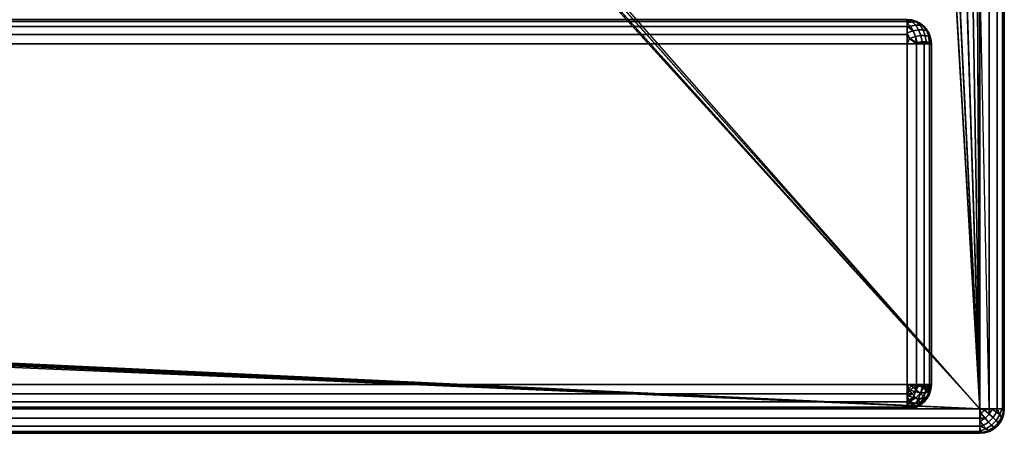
# Model space of a CAD drawing. Header units: millimetres. Extents: x -10 to 413, y -827 to 10.
# Tile 18 of 29: x 359 to 400, y -800 to -783. Entities that reach past the tile are written whole.
import ezdxf

# ---------------------------------------------------------------- set-up
doc = ezdxf.new("R2010")
doc.units = ezdxf.units.MM
doc.header["$MEASUREMENT"] = 0
for name, color, linetype, lineweight in [('0 Misc', 7, 'Continuous', 35), ('10 Raster Images', 7, 'Continuous', 35), ('5 Hatches', 7, 'Continuous', 35)]:
    doc.layers.add(name, color=color, linetype=linetype, lineweight=lineweight)

msp = doc.modelspace()

# ---------------------------------------------------------------- linework, layer by layer
at = {"layer": '0 Misc', "color": 160, "linetype": 'Continuous', "lineweight": 25}
for p, q in [((399, -1, 720), (399, -799, 720)), ((400, -1, 699), (400, -799, 699)), ((400, -799, 719), (400, -1, 719)), ((399, -799, 698), (16.988, -781.156, 698)), ((399, -799, 698), (17, -781, 698)), ((399, -799, 698), (398.988, -781.156, 698)), ((399, -799, 698), (399, -781, 698)), ((399, -799, 698), (16.891, -781.454, 698)), ((399, -799, 698), (398.891, -781.454, 698)), ((399, -799, 698), (2, -782, 698)), ((399, -799, 698), (16, -782, 698)), ((399, -799, 698), (16.156, -781.988, 698)), ((399, -799, 698), (16.454, -781.891, 698)), ((399, -799, 698), (16.707, -781.707, 698)), ((399, -799, 698), (383.293, -781.707, 698)), ((399, -799, 698), (383.546, -781.891, 698)), ((399, -799, 698), (383.844, -781.988, 698)), ((399, -799, 698), (384, -782, 698)), ((399, -799, 698), (398, -782, 698)), ((399, -799, 698), (398.156, -781.988, 698)), ((399, -799, 698), (398.454, -781.891, 698)), ((399, -799, 698), (398.707, -781.707, 698)), ((396, -784, 12.5), (4, -784, 12.5)), ((4, -784, 695), (396, -784, 695)), ((396, -798, 12.5), (396, -784, 12.5)), ((396, -784, 695), (396, -798, 695)), ((397, -798, 694), (397, -784, 694)), ((397, -784, 694), (397, -784, 13.5)), ((397, -784, 13.5), (397, -798, 13.5)), ((4, -798, 12.5), (396, -798, 12.5)), ((396, -798, 695), (4, -798, 695)), ((397, -798, 13.5), (397, -798, 694)), ((1, -799, 698), (399, -799, 698)), ((399, -799, 720), (1, -799, 720)), ((396, -799, 13.5), (4, -799, 13.5)), ((4, -799, 694), (396, -799, 694)), ((195, -799, 579), (396, -799, 694)), ((200, -799, 259), (396, -799, 694)), ((200, -799, 677.5), (396, -799, 694)), ((201.359, -799, 258.785), (396, -799, 694)), ((202.585, -799, 258.16), (396, -799, 694)), ((202.585, -799, 571.84), (396, -799, 694)), ((203.399, -799, 656.038), (396, -799, 694)), ((203.399, -799, 676.962), (396, -799, 694)), ((203.558, -799, 257.187), (396, -799, 694)), ((203.558, -799, 572.813), (396, -799, 694)), ((203.951, -799, 256.534), (396, -799, 694)), ((203.951, -799, 573.466), (396, -799, 694)), ((204.283, -799, 255.779), (396, -799, 694)), ((204.495, -799, 574.81), (396, -799, 694)), ((204.554, -799, 255), (396, -799, 13.5)), ((204.554, -799, 255), (396, -799, 694)), ((205, -799, 578), (396, -799, 694)), ((205, -799, 579), (396, -799, 694)), ((206.466, -799, 657.601), (396, -799, 694)), ((206.466, -799, 675.399), (396, -799, 694)), ((208.899, -799, 660.034), (396, -799, 694)), ((208.899, -799, 672.966), (396, -799, 694)), ((210.462, -799, 663.101), (396, -799, 694)), ((210.462, -799, 669.899), (396, -799, 694)), ((211, -799, 666.5), (396, -799, 694)), ((396, -799, 694), (396, -799, 13.5)), ((400, -799, 699), (400, -799, 719)), ((1, -800, 719), (399, -800, 719)), ((399, -800, 699), (1, -800, 699)), ((399, -800, 719), (399, -800, 699))]:
    msp.add_line(p, q, dxfattribs=at).dxf.unprotected_set("ltscale", 0)
at = {"layer": '0 Misc', "color": 160, "linetype": 'Continuous', "lineweight": 25, "extrusion": (-1, 0, 0)}
for centre, start, end in [((784, 694, -396), 90, 180), ((784, 13.5, -396), 180, 270), ((798, 694, -396), 0, 90), ((798, 13.5, -396), 270, 0), ((799, 699, -399), 270, 0), ((799, 719, -399), 0, 90)]:
    msp.add_arc(centre, 1, start, end, dxfattribs=at).dxf.unprotected_set("ltscale", 0)
at = {"layer": '0 Misc', "color": 160, "linetype": 'Continuous', "lineweight": 25, "extrusion": (0, 0, -1)}
for centre, start, end in [((-396, -784, -694), 90, 180), ((-396, -798, -694), 180, 270), ((-399, -799, -699), 180, 270)]:
    msp.add_arc(centre, 1, start, end, dxfattribs=at).dxf.unprotected_set("ltscale", 0)
at = {"layer": '0 Misc', "color": 160, "linetype": 'Continuous', "lineweight": 25}
for centre, start, end in [((396, -784, 13.5), 0, 90), ((396, -798, 13.5), 270, 0), ((399, -799, 719), 270, 0)]:
    msp.add_arc(centre, 1, start, end, dxfattribs=at).dxf.unprotected_set("ltscale", 0)
at = {"layer": '0 Misc', "color": 160, "linetype": 'Continuous', "lineweight": 25, "extrusion": (0, 1, 0)}
for centre, start, end in [((-396, 13.5, -784), 180, 270), ((-396, 694, -784), 90, 180), ((-399, 699, -799), 180, 270), ((-399, 719, -799), 90, 180)]:
    msp.add_arc(centre, 1, start, end, dxfattribs=at).dxf.unprotected_set("ltscale", 0)
at = {"layer": '0 Misc', "color": 160, "linetype": 'Continuous', "lineweight": 25, "extrusion": (0, -1, 0)}
for centre, start, end in [((396, 13.5, 798), 270, 0), ((396, 694, 798), 0, 90)]:
    msp.add_arc(centre, 1, start, end, dxfattribs=at).dxf.unprotected_set("ltscale", 0)
at = {"layer": '0 Misc', "color": 7, "lineweight": 25}
for points, invisible_edges in [([(399, -1, 698), (399.383, -799, 698.076), (399, -2, 698)], 1), ([(399, -1, 698), (399.383, -1, 698.076), (399.383, -799, 698.076)], 12), ([(399, -1, 720), (399.383, -799, 719.924), (399.383, -1, 719.924)], 1), ([(399, -1, 720), (399, -799, 720), (399.383, -799, 719.924)], 12), ([(399.383, -799, 698.076), (399.707, -1, 698.293), (399.707, -799, 698.293)], 1), ([(399.383, -799, 698.076), (399.383, -1, 698.076), (399.707, -1, 698.293)], 12), ([(399.383, -1, 719.924), (399.707, -799, 719.707), (399.707, -1, 719.707)], 1), ([(399.383, -1, 719.924), (399.383, -799, 719.924), (399.707, -799, 719.707)], 12), ([(399.924, -1, 698.617), (399.707, -799, 698.293), (399.707, -1, 698.293)], 1), ([(399.924, -1, 698.617), (399.924, -799, 698.617), (399.707, -799, 698.293)], 12), ([(399.707, -1, 719.707), (399.924, -799, 719.383), (399.924, -1, 719.383)], 1), ([(399.707, -1, 719.707), (399.707, -799, 719.707), (399.924, -799, 719.383)], 12), ([(400, -1, 699), (399.924, -799, 698.617), (399.924, -1, 698.617)], 1), ([(400, -1, 699), (400, -799, 699), (399.924, -799, 698.617)], 12), ([(400, -799, 719), (399.924, -1, 719.383), (399.924, -799, 719.383)], 1), ([(400, -799, 719), (400, -1, 719), (399.924, -1, 719.383)], 12), ([(400, -799, 719), (400, -1, 699), (400, -1, 719)], 1), ([(400, -799, 719), (400, -799, 699), (400, -1, 699)], 12), ([(399.383, -799, 698.076), (399, -781, 698), (399, -2, 698)], 12), ([(399.383, -799, 698.076), (399, -799, 698), (399, -781, 698)], 12), ([(396, -783, 694), (4, -783.076, 694.383), (396, -783.076, 694.383)], 1), ([(396, -783, 694), (4, -783, 694), (4, -783.076, 694.383)], 12), ([(4, -783, 13.5), (396, -783.076, 13.117), (4, -783.076, 13.117)], 1), ([(4, -783, 13.5), (396, -783, 13.5), (396, -783.076, 13.117)], 12), ([(4, -783.293, 694.707), (396, -783.076, 694.383), (4, -783.076, 694.383)], 1), ([(4, -783.293, 694.707), (396, -783.293, 694.707), (396, -783.076, 694.383)], 12), ([(396, -783.293, 12.793), (4, -783.076, 13.117), (396, -783.076, 13.117)], 1), ([(396, -783.293, 12.793), (4, -783.293, 12.793), (4, -783.076, 13.117)], 12), ([(396, -783, 13.5), (396.383, -783.076, 694), (396.383, -783.076, 13.5)], 1), ([(396, -783, 13.5), (396, -783, 694), (396.383, -783.076, 694)], 12), ([(396.01, -783.133, 694.498), (396.354, -783.236, 694.54), (396.208, -783.096, 694.375)], 1), ([(396.208, -783.096, 13.125), (396.134, -783.277, 12.822), (396.01, -783.133, 13.002)], 1), ([(396.01, -783.133, 694.498), (396.134, -783.277, 694.678), (396.354, -783.236, 694.54)], 12), ([(396.375, -783.096, 694.208), (396.048, -783.018, 694.184), (396.208, -783.096, 694.375)], 1), ([(396.375, -783.096, 694.208), (396.184, -783.018, 694.048), (396.048, -783.018, 694.184)], 12), ([(396.208, -783.096, 13.125), (396.048, -783.018, 13.316), (396.184, -783.018, 13.452)], 12), ([(396.208, -783.096, 13.125), (396.354, -783.236, 12.96), (396.134, -783.277, 12.822)], 12), ([(396.134, -783.277, 694.678), (396.476, -783.428, 694.668), (396.354, -783.236, 694.54)], 1), ([(396.354, -783.236, 12.96), (396.248, -783.47, 12.689), (396.134, -783.277, 12.822)], 1), ([(396.208, -783.096, 13.125), (396.184, -783.018, 13.452), (396.375, -783.096, 13.292)], 1), ([(396.375, -783.096, 694.208), (396.208, -783.096, 694.375), (396.354, -783.236, 694.54)], 12), ([(396.208, -783.096, 13.125), (396.54, -783.236, 13.146), (396.354, -783.236, 12.96)], 1), ([(396.208, -783.096, 13.125), (396.375, -783.096, 13.292), (396.54, -783.236, 13.146)], 12), ([(396.354, -783.236, 12.96), (396.476, -783.428, 12.832), (396.248, -783.47, 12.689)], 12), ([(396.375, -783.096, 694.208), (396.354, -783.236, 694.54), (396.54, -783.236, 694.354)], 1), ([(396.54, -783.236, 694.354), (396.354, -783.236, 694.54), (396.476, -783.428, 694.668)], 12), ([(396.354, -783.236, 12.96), (396.668, -783.428, 13.024), (396.476, -783.428, 12.832)], 1), ([(396.354, -783.236, 12.96), (396.54, -783.236, 13.146), (396.668, -783.428, 13.024)], 12), ([(396.375, -783.096, 694.208), (396.678, -783.277, 694.134), (396.498, -783.133, 694.01)], 1), ([(396.375, -783.096, 694.208), (396.54, -783.236, 694.354), (396.678, -783.277, 694.134)], 12), ([(396.498, -783.133, 13.49), (396.54, -783.236, 13.146), (396.375, -783.096, 13.292)], 1), ([(396.707, -783.293, 694), (396.383, -783.076, 13.5), (396.383, -783.076, 694)], 1), ([(396.707, -783.293, 694), (396.707, -783.293, 13.5), (396.383, -783.076, 13.5)], 12), ([(396.54, -783.236, 694.354), (396.476, -783.428, 694.668), (396.668, -783.428, 694.476)], 1), ([(396.498, -783.133, 13.49), (396.678, -783.277, 13.366), (396.54, -783.236, 13.146)], 12), ([(396.54, -783.236, 694.354), (396.811, -783.47, 694.248), (396.678, -783.277, 694.134)], 1), ([(396.54, -783.236, 694.354), (396.668, -783.428, 694.476), (396.811, -783.47, 694.248)], 12), ([(396.678, -783.277, 13.366), (396.668, -783.428, 13.024), (396.54, -783.236, 13.146)], 1), ([(4, -783.617, 694.924), (396, -783.293, 694.707), (4, -783.293, 694.707)], 1), ([(4, -783.617, 694.924), (396, -783.617, 694.924), (396, -783.293, 694.707)], 12), ([(396, -783.617, 12.576), (4, -783.293, 12.793), (396, -783.293, 12.793)], 1), ([(396, -783.617, 12.576), (4, -783.617, 12.576), (4, -783.293, 12.793)], 12), ([(4, -784, 695), (396, -783.617, 694.924), (4, -783.617, 694.924)], 1), ([(4, -784, 695), (396, -784, 695), (396, -783.617, 694.924)], 12), ([(396, -784, 12.5), (4, -783.617, 12.576), (396, -783.617, 12.576)], 1), ([(396, -784, 12.5), (4, -784, 12.5), (4, -783.617, 12.576)], 12), ([(396.345, -783.7, 694.889), (396.248, -783.47, 694.811), (396.002, -783.552, 694.894)], 12), ([(396.248, -783.47, 12.689), (396.107, -783.779, 12.531), (396.002, -783.552, 12.606)], 1), ([(396.345, -783.7, 694.889), (396.002, -783.552, 694.894), (396.107, -783.779, 694.969)], 1), ([(396.248, -783.47, 12.689), (396.345, -783.7, 12.611), (396.107, -783.779, 12.531)], 12), ([(396.134, -783.277, 694.678), (396.248, -783.47, 694.811), (396.476, -783.428, 694.668)], 12), ([(396.248, -783.47, 694.811), (396.565, -783.659, 694.751), (396.476, -783.428, 694.668)], 1), ([(396.248, -783.47, 12.689), (396.476, -783.428, 12.832), (396.565, -783.659, 12.749)], 12), ([(396.248, -783.47, 694.811), (396.345, -783.7, 694.889), (396.565, -783.659, 694.751)], 12), ([(396.248, -783.47, 12.689), (396.565, -783.659, 12.749), (396.345, -783.7, 12.611)], 1), ([(396.616, -783.913, 694.783), (396.565, -783.659, 694.751), (396.345, -783.7, 694.889)], 12), ([(396.419, -783.95, 12.593), (396.345, -783.7, 12.611), (396.565, -783.659, 12.749)], 12), ([(396.419, -783.95, 12.593), (396.565, -783.659, 12.749), (396.616, -783.913, 12.717)], 1), ([(396.565, -783.659, 694.751), (396.668, -783.428, 694.476), (396.476, -783.428, 694.668)], 1), ([(396.751, -783.659, 12.935), (396.476, -783.428, 12.832), (396.668, -783.428, 13.024)], 1), ([(396.751, -783.659, 12.935), (396.565, -783.659, 12.749), (396.476, -783.428, 12.832)], 12), ([(396.565, -783.659, 694.751), (396.751, -783.659, 694.565), (396.668, -783.428, 694.476)], 12), ([(396.565, -783.659, 694.751), (396.783, -783.913, 694.616), (396.751, -783.659, 694.565)], 1), ([(396.565, -783.659, 694.751), (396.616, -783.913, 694.783), (396.783, -783.913, 694.616)], 12), ([(396.751, -783.659, 12.935), (396.616, -783.913, 12.717), (396.565, -783.659, 12.749)], 1), ([(396.751, -783.659, 12.935), (396.783, -783.913, 12.884), (396.616, -783.913, 12.717)], 12), ([(396.678, -783.277, 13.366), (396.811, -783.47, 13.252), (396.668, -783.428, 13.024)], 12), ([(396.811, -783.47, 694.248), (396.668, -783.428, 694.476), (396.751, -783.659, 694.565)], 12), ([(396.811, -783.47, 13.252), (396.751, -783.659, 12.935), (396.668, -783.428, 13.024)], 1), ([(396.924, -783.617, 694), (396.707, -783.293, 13.5), (396.707, -783.293, 694)], 1), ([(396.924, -783.617, 694), (396.924, -783.617, 13.5), (396.707, -783.293, 13.5)], 12), ([(396.811, -783.47, 694.248), (396.751, -783.659, 694.565), (396.889, -783.7, 694.345)], 1), ([(396.811, -783.47, 13.252), (396.889, -783.7, 13.155), (396.751, -783.659, 12.935)], 12), ([(396.907, -783.95, 694.419), (396.751, -783.659, 694.565), (396.783, -783.913, 694.616)], 1), ([(396.907, -783.95, 694.419), (396.889, -783.7, 694.345), (396.751, -783.659, 694.565)], 12), ([(396.783, -783.913, 12.884), (396.751, -783.659, 12.935), (396.889, -783.7, 13.155)], 12), ([(396.811, -783.47, 694.248), (396.969, -783.779, 694.107), (396.894, -783.552, 694.002)], 1), ([(396.811, -783.47, 694.248), (396.889, -783.7, 694.345), (396.969, -783.779, 694.107)], 12), ([(396.889, -783.7, 13.155), (396.811, -783.47, 13.252), (396.894, -783.552, 13.498)], 12), ([(396.889, -783.7, 13.155), (396.894, -783.552, 13.498), (396.969, -783.779, 13.393)], 1), ([(397, -784, 694), (396.924, -783.617, 13.5), (396.924, -783.617, 694)], 1), ([(397, -784, 694), (397, -784, 13.5), (396.924, -783.617, 13.5)], 12), ([(4, -798, 12.5), (396, -784, 12.5), (396, -798, 12.5)], 1), ([(4, -798, 12.5), (4, -784, 12.5), (396, -784, 12.5)], 12), ([(396, -798, 12.5), (396.383, -784, 12.576), (396.383, -798, 12.576)], 1), ([(396, -798, 12.5), (396, -784, 12.5), (396.383, -784, 12.576)], 12), ([(396.616, -783.913, 694.783), (396.345, -783.7, 694.889), (396.419, -783.95, 694.907)], 1), ([(396.383, -798, 12.576), (396.707, -784, 12.793), (396.707, -798, 12.793)], 1), ([(396.383, -798, 12.576), (396.383, -784, 12.576), (396.707, -784, 12.793)], 12), ([(396.707, -798, 12.793), (396.924, -784, 13.117), (396.924, -798, 13.117)], 1), ([(396.707, -798, 12.793), (396.707, -784, 12.793), (396.924, -784, 13.117)], 12), ([(396.783, -783.913, 12.884), (396.889, -783.7, 13.155), (396.907, -783.95, 13.081)], 1), ([(397, -784, 13.5), (396.924, -798, 13.117), (396.924, -784, 13.117)], 1), ([(397, -784, 13.5), (397, -798, 13.5), (396.924, -798, 13.117)], 12), ([(4, -798, 12.5), (396, -798.383, 12.576), (4, -798.383, 12.576)], 1), ([(4, -798, 12.5), (396, -798, 12.5), (396, -798.383, 12.576)], 12), ([(396.208, -798.375, 12.596), (396.048, -798.184, 12.518), (396.184, -798.048, 12.518)], 12), ([(396.208, -798.375, 12.596), (396.184, -798.048, 12.518), (396.375, -798.208, 12.596)], 1), ([(396.354, -798.54, 12.736), (396.208, -798.375, 12.596), (396.375, -798.208, 12.596)], 12), ([(396.354, -798.54, 12.736), (396.375, -798.208, 12.596), (396.54, -798.354, 12.736)], 1), ([(396.54, -798.354, 12.736), (396.375, -798.208, 12.596), (396.498, -798.01, 12.633)], 12), ([(396.54, -798.354, 12.736), (396.498, -798.01, 12.633), (396.678, -798.134, 12.777)], 1), ([(396.668, -798.476, 12.928), (396.54, -798.354, 12.736), (396.678, -798.134, 12.777)], 12), ([(396.668, -798.476, 12.928), (396.678, -798.134, 12.777), (396.811, -798.248, 12.97)], 1), ([(396.668, -798.476, 12.928), (396.811, -798.248, 12.97), (396.889, -798.345, 13.2)], 12), ([(396.894, -798.002, 13.052), (396.889, -798.345, 13.2), (396.811, -798.248, 12.97)], 1), ([(396.894, -798.002, 13.052), (396.969, -798.107, 13.279), (396.889, -798.345, 13.2)], 12), ([(396, -798.707, 12.793), (4, -798.383, 12.576), (396, -798.383, 12.576)], 1), ([(396, -798.707, 12.793), (4, -798.707, 12.793), (4, -798.383, 12.576)], 12), ([(396.208, -798.375, 12.596), (396.134, -798.678, 12.777), (396.01, -798.498, 12.633)], 1), ([(396.208, -798.375, 12.596), (396.354, -798.54, 12.736), (396.134, -798.678, 12.777)], 12), ([(396.354, -798.54, 12.736), (396.248, -798.811, 12.97), (396.134, -798.678, 12.777)], 1), ([(396.354, -798.54, 12.736), (396.476, -798.668, 12.928), (396.248, -798.811, 12.97)], 12), ([(396.476, -798.668, 12.928), (396.354, -798.54, 12.736), (396.54, -798.354, 12.736)], 12), ([(396.476, -798.668, 12.928), (396.54, -798.354, 12.736), (396.668, -798.476, 12.928)], 1), ([(396.565, -798.751, 13.159), (396.476, -798.668, 12.928), (396.668, -798.476, 12.928)], 12), ([(396.565, -798.751, 13.159), (396.668, -798.476, 12.928), (396.751, -798.565, 13.159)], 1), ([(396.751, -798.565, 13.159), (396.616, -798.783, 13.413), (396.565, -798.751, 13.159)], 1), ([(396.751, -798.565, 13.159), (396.783, -798.616, 13.413), (396.616, -798.783, 13.413)], 12), ([(396.668, -798.476, 12.928), (396.889, -798.345, 13.2), (396.751, -798.565, 13.159)], 1), ([(396.889, -798.345, 13.2), (396.783, -798.616, 13.413), (396.751, -798.565, 13.159)], 1), ([(396.889, -798.345, 13.2), (396.907, -798.419, 13.45), (396.783, -798.616, 13.413)], 12), ([(1, -799, 698), (399, -799.383, 698.076), (1, -799.383, 698.076)], 1), ([(1, -799, 698), (399, -799, 698), (399, -799.383, 698.076)], 12), ([(399, -799, 720), (1, -799.383, 719.924), (399, -799.383, 719.924)], 1), ([(399, -799, 720), (1, -799, 720), (1, -799.383, 719.924)], 12), ([(396, -798.924, 13.117), (4, -798.707, 12.793), (396, -798.707, 12.793)], 1), ([(396, -798.924, 13.117), (4, -798.924, 13.117), (4, -798.707, 12.793)], 12), ([(396, -799, 13.5), (4, -798.924, 13.117), (396, -798.924, 13.117)], 1), ([(396, -799, 13.5), (4, -799, 13.5), (4, -798.924, 13.117)], 12), ([(396.248, -798.811, 12.97), (396.107, -798.969, 13.279), (396.002, -798.894, 13.052)], 1), ([(396.248, -798.811, 12.97), (396.345, -798.889, 13.2), (396.107, -798.969, 13.279)], 12), ([(396.345, -798.889, 13.2), (396.248, -798.811, 12.97), (396.476, -798.668, 12.928)], 12), ([(396.345, -798.889, 13.2), (396.476, -798.668, 12.928), (396.565, -798.751, 13.159)], 1), ([(396.565, -798.751, 13.159), (396.419, -798.907, 13.45), (396.345, -798.889, 13.2)], 1), ([(396.565, -798.751, 13.159), (396.616, -798.783, 13.413), (396.419, -798.907, 13.45)], 12), ([(399.208, -799.375, 698.096), (399.048, -799.184, 698.018), (399.184, -799.048, 698.018)], 12), ([(399.375, -799.208, 719.904), (399.184, -799.048, 719.982), (399.048, -799.184, 719.982)], 12), ([(399.208, -799.375, 698.096), (399.184, -799.048, 698.018), (399.375, -799.208, 698.096)], 1), ([(399.498, -799.01, 698.133), (399.54, -799.354, 698.236), (399.375, -799.208, 698.096)], 1), ([(399.375, -799.208, 719.904), (399.678, -799.134, 719.723), (399.498, -799.01, 719.867)], 1), ([(399.498, -799.01, 698.133), (399.678, -799.134, 698.277), (399.54, -799.354, 698.236)], 12), ([(399.889, -799.345, 698.7), (399.811, -799.248, 698.47), (399.894, -799.002, 698.552)], 12), ([(399.811, -799.248, 719.53), (399.969, -799.107, 719.221), (399.894, -799.002, 719.448)], 1), ([(399.889, -799.345, 698.7), (399.894, -799.002, 698.552), (399.969, -799.107, 698.779)], 1), ([(400, -799, 699), (399.924, -799.383, 719), (399.924, -799.383, 699)], 1), ([(400, -799, 699), (400, -799, 719), (399.924, -799.383, 719)], 12), ([(399, -799.707, 698.293), (1, -799.383, 698.076), (399, -799.383, 698.076)], 1), ([(399, -799.707, 698.293), (1, -799.707, 698.293), (1, -799.383, 698.076)], 12), ([(399, -799.383, 719.924), (1, -799.707, 719.707), (399, -799.707, 719.707)], 1), ([(399, -799.383, 719.924), (1, -799.383, 719.924), (1, -799.707, 719.707)], 12), ([(399.208, -799.375, 698.096), (399.134, -799.678, 698.277), (399.01, -799.498, 698.133)], 1), ([(399.01, -799.498, 719.867), (399.354, -799.54, 719.764), (399.208, -799.375, 719.904)], 1), ([(399.375, -799.208, 719.904), (399.048, -799.184, 719.982), (399.208, -799.375, 719.904)], 1), ([(399.208, -799.375, 698.096), (399.354, -799.54, 698.236), (399.134, -799.678, 698.277)], 12), ([(399.208, -799.375, 698.096), (399.375, -799.208, 698.096), (399.54, -799.354, 698.236)], 12), ([(399.375, -799.208, 719.904), (399.208, -799.375, 719.904), (399.354, -799.54, 719.764)], 12), ([(399.208, -799.375, 698.096), (399.54, -799.354, 698.236), (399.354, -799.54, 698.236)], 1), ([(399.375, -799.208, 719.904), (399.354, -799.54, 719.764), (399.54, -799.354, 719.764)], 1), ([(399.354, -799.54, 698.236), (399.54, -799.354, 698.236), (399.668, -799.476, 698.428)], 12), ([(399.54, -799.354, 719.764), (399.354, -799.54, 719.764), (399.476, -799.668, 719.572)], 12), ([(399.375, -799.208, 719.904), (399.54, -799.354, 719.764), (399.678, -799.134, 719.723)], 12), ([(399.54, -799.354, 719.764), (399.476, -799.668, 719.572), (399.668, -799.476, 719.572)], 1), ([(399.678, -799.134, 698.277), (399.668, -799.476, 698.428), (399.54, -799.354, 698.236)], 1), ([(399.811, -799.248, 719.53), (399.678, -799.134, 719.723), (399.54, -799.354, 719.764)], 12), ([(399.811, -799.248, 719.53), (399.54, -799.354, 719.764), (399.668, -799.476, 719.572)], 1), ([(399.678, -799.134, 698.277), (399.811, -799.248, 698.47), (399.668, -799.476, 698.428)], 12), ([(399.811, -799.248, 698.47), (399.751, -799.565, 698.659), (399.668, -799.476, 698.428)], 1), ([(399.751, -799.565, 719.341), (399.811, -799.248, 719.53), (399.668, -799.476, 719.572)], 1), ([(399.707, -799.707, 719), (399.924, -799.383, 699), (399.924, -799.383, 719)], 1), ([(399.707, -799.707, 719), (399.707, -799.707, 699), (399.924, -799.383, 699)], 12), ([(399.811, -799.248, 698.47), (399.889, -799.345, 698.7), (399.751, -799.565, 698.659)], 12), ([(399.751, -799.565, 719.341), (399.889, -799.345, 719.3), (399.811, -799.248, 719.53)], 12), ([(399.783, -799.616, 698.913), (399.751, -799.565, 698.659), (399.889, -799.345, 698.7)], 12), ([(399.907, -799.419, 719.05), (399.889, -799.345, 719.3), (399.751, -799.565, 719.341)], 12), ([(399.907, -799.419, 719.05), (399.751, -799.565, 719.341), (399.783, -799.616, 719.087)], 1), ([(399.783, -799.616, 698.913), (399.889, -799.345, 698.7), (399.907, -799.419, 698.95)], 1), ([(399.811, -799.248, 719.53), (399.889, -799.345, 719.3), (399.969, -799.107, 719.221)], 12), ([(399, -799.924, 698.617), (1, -799.707, 698.293), (399, -799.707, 698.293)], 1), ([(399, -799.924, 698.617), (1, -799.924, 698.617), (1, -799.707, 698.293)], 12), ([(399, -799.707, 719.707), (1, -799.924, 719.383), (399, -799.924, 719.383)], 1), ([(399, -799.707, 719.707), (1, -799.707, 719.707), (1, -799.924, 719.383)], 12), ([(399.248, -799.811, 698.47), (399.107, -799.969, 698.779), (399.002, -799.894, 698.552)], 1), ([(399.002, -799.894, 719.448), (399.345, -799.889, 719.3), (399.248, -799.811, 719.53)], 1), ([(399.01, -799.498, 719.867), (399.134, -799.678, 719.723), (399.354, -799.54, 719.764)], 12), ([(399.248, -799.811, 698.47), (399.345, -799.889, 698.7), (399.107, -799.969, 698.779)], 12), ([(399.354, -799.54, 698.236), (399.248, -799.811, 698.47), (399.134, -799.678, 698.277)], 1), ([(399.134, -799.678, 719.723), (399.476, -799.668, 719.572), (399.354, -799.54, 719.764)], 1), ([(399.134, -799.678, 719.723), (399.248, -799.811, 719.53), (399.476, -799.668, 719.572)], 12), ([(399.354, -799.54, 698.236), (399.476, -799.668, 698.428), (399.248, -799.811, 698.47)], 12), ([(399.248, -799.811, 698.47), (399.476, -799.668, 698.428), (399.565, -799.751, 698.659)], 12), ([(399.476, -799.668, 719.572), (399.248, -799.811, 719.53), (399.345, -799.889, 719.3)], 12), ([(399.248, -799.811, 698.47), (399.565, -799.751, 698.659), (399.345, -799.889, 698.7)], 1), ([(399.476, -799.668, 719.572), (399.345, -799.889, 719.3), (399.565, -799.751, 719.341)], 1), ([(399.419, -799.907, 698.95), (399.345, -799.889, 698.7), (399.565, -799.751, 698.659)], 12), ([(399.616, -799.783, 719.087), (399.565, -799.751, 719.341), (399.345, -799.889, 719.3)], 12), ([(399.616, -799.783, 719.087), (399.345, -799.889, 719.3), (399.419, -799.907, 719.05)], 1), ([(399.354, -799.54, 698.236), (399.668, -799.476, 698.428), (399.476, -799.668, 698.428)], 1), ([(399.383, -799.924, 719), (399.707, -799.707, 699), (399.707, -799.707, 719)], 1), ([(399.383, -799.924, 719), (399.383, -799.924, 699), (399.707, -799.707, 699)], 12), ([(399.419, -799.907, 698.95), (399.565, -799.751, 698.659), (399.616, -799.783, 698.913)], 1), ([(399.751, -799.565, 698.659), (399.476, -799.668, 698.428), (399.668, -799.476, 698.428)], 1), ([(399.565, -799.751, 719.341), (399.668, -799.476, 719.572), (399.476, -799.668, 719.572)], 1), ([(399.751, -799.565, 698.659), (399.565, -799.751, 698.659), (399.476, -799.668, 698.428)], 12), ([(399.565, -799.751, 719.341), (399.751, -799.565, 719.341), (399.668, -799.476, 719.572)], 12), ([(399.751, -799.565, 698.659), (399.616, -799.783, 698.913), (399.565, -799.751, 698.659)], 1), ([(399.783, -799.616, 719.087), (399.751, -799.565, 719.341), (399.565, -799.751, 719.341)], 12), ([(399.783, -799.616, 719.087), (399.565, -799.751, 719.341), (399.616, -799.783, 719.087)], 1), ([(399.751, -799.565, 698.659), (399.783, -799.616, 698.913), (399.616, -799.783, 698.913)], 12), ([(399, -800, 699), (1, -799.924, 698.617), (399, -799.924, 698.617)], 1), ([(399, -800, 699), (1, -800, 699), (1, -799.924, 698.617)], 12), ([(1, -800, 719), (399, -799.924, 719.383), (1, -799.924, 719.383)], 1), ([(1, -800, 719), (399, -800, 719), (399, -799.924, 719.383)], 12), ([(1, -800, 719), (399, -800, 699), (399, -800, 719)], 1), ([(1, -800, 719), (1, -800, 699), (399, -800, 699)], 12), ([(399, -800, 719), (399.383, -799.924, 699), (399.383, -799.924, 719)], 1), ([(399, -800, 719), (399, -800, 699), (399.383, -799.924, 699)], 12), ([(399.002, -799.894, 719.448), (399.107, -799.969, 719.221), (399.345, -799.889, 719.3)], 12)]:
    msp.add_3dface(points, dxfattribs=dict(at, invisible_edges=invisible_edges))
for points in [[(399, -799, 698), (16.891, -781.454, 698), (16.988, -781.156, 698)], [(399, -799, 698), (16.988, -781.156, 698), (17, -781, 698)], [(399, -799, 698), (17, -781, 698), (383.293, -781.707, 698)], [(399, -799, 698), (398.891, -781.454, 698), (398.988, -781.156, 698)], [(399, -799, 698), (398.988, -781.156, 698), (399, -781, 698)], [(399, -799, 698), (16.707, -781.707, 698), (16.891, -781.454, 698)], [(399, -799, 698), (398.707, -781.707, 698), (398.891, -781.454, 698)], [(1, -799, 698), (2, -782, 698), (399, -799, 698)], [(399, -799, 698), (2, -782, 698), (16, -782, 698)], [(399, -799, 698), (16, -782, 698), (16.156, -781.988, 698)], [(399, -799, 698), (16.156, -781.988, 698), (16.454, -781.891, 698)], [(399, -799, 698), (16.454, -781.891, 698), (16.707, -781.707, 698)], [(399, -799, 698), (383.293, -781.707, 698), (383.546, -781.891, 698)], [(399, -799, 698), (383.546, -781.891, 698), (383.844, -781.988, 698)], [(399, -799, 698), (383.844, -781.988, 698), (384, -782, 698)], [(399, -799, 698), (384, -782, 698), (398, -782, 698)], [(399, -799, 698), (398, -782, 698), (398.156, -781.988, 698)], [(399, -799, 698), (398.156, -781.988, 698), (398.454, -781.891, 698)], [(399, -799, 698), (398.454, -781.891, 698), (398.707, -781.707, 698)], [(396.383, -783.076, 694), (396, -783, 694), (396.184, -783.018, 694.048)], [(396.184, -783.018, 694.048), (396, -783, 694), (396.048, -783.018, 694.184)], [(396.048, -783.018, 694.184), (396, -783, 694), (396, -783.076, 694.383)], [(396, -783.076, 13.117), (396, -783, 13.5), (396.048, -783.018, 13.316)], [(396.048, -783.018, 13.316), (396, -783, 13.5), (396.184, -783.018, 13.452)], [(396.184, -783.018, 13.452), (396, -783, 13.5), (396.383, -783.076, 13.5)], [(396.208, -783.096, 694.375), (396.048, -783.018, 694.184), (396, -783.076, 694.383)], [(396.048, -783.018, 13.316), (396.208, -783.096, 13.125), (396, -783.076, 13.117)], [(396.208, -783.096, 694.375), (396, -783.076, 694.383), (396.01, -783.133, 694.498)], [(396, -783.293, 694.707), (396.01, -783.133, 694.498), (396, -783.076, 694.383)], [(396, -783.076, 13.117), (396.208, -783.096, 13.125), (396.01, -783.133, 13.002)], [(396, -783.076, 13.117), (396.01, -783.133, 13.002), (396, -783.293, 12.793)], [(396.01, -783.133, 694.498), (396, -783.293, 694.707), (396.134, -783.277, 694.678)], [(396.01, -783.133, 13.002), (396.134, -783.277, 12.822), (396, -783.293, 12.793)], [(396.184, -783.018, 694.048), (396.375, -783.096, 694.208), (396.383, -783.076, 694)], [(396.375, -783.096, 13.292), (396.184, -783.018, 13.452), (396.383, -783.076, 13.5)], [(396.383, -783.076, 694), (396.375, -783.096, 694.208), (396.498, -783.133, 694.01)], [(396.375, -783.096, 13.292), (396.383, -783.076, 13.5), (396.498, -783.133, 13.49)], [(396.383, -783.076, 694), (396.498, -783.133, 694.01), (396.707, -783.293, 694)], [(396.707, -783.293, 13.5), (396.498, -783.133, 13.49), (396.383, -783.076, 13.5)], [(396.498, -783.133, 694.01), (396.678, -783.277, 694.134), (396.707, -783.293, 694)], [(396.498, -783.133, 13.49), (396.707, -783.293, 13.5), (396.678, -783.277, 13.366)], [(396, -783.293, 694.707), (396.248, -783.47, 694.811), (396.134, -783.277, 694.678)], [(396.248, -783.47, 12.689), (396, -783.293, 12.793), (396.134, -783.277, 12.822)], [(396.248, -783.47, 694.811), (396, -783.293, 694.707), (396.002, -783.552, 694.894)], [(396.002, -783.552, 694.894), (396, -783.293, 694.707), (396, -783.617, 694.924)], [(396.002, -783.552, 12.606), (396, -783.617, 12.576), (396, -783.293, 12.793)], [(396.248, -783.47, 12.689), (396.002, -783.552, 12.606), (396, -783.293, 12.793)], [(396.002, -783.552, 694.894), (396, -783.617, 694.924), (396.107, -783.779, 694.969)], [(396.107, -783.779, 12.531), (396, -783.617, 12.576), (396.002, -783.552, 12.606)], [(396.107, -783.779, 694.969), (396, -783.617, 694.924), (396, -784, 695)], [(396, -784, 12.5), (396, -783.617, 12.576), (396.107, -783.779, 12.531)], [(396.811, -783.47, 694.248), (396.707, -783.293, 694), (396.678, -783.277, 694.134)], [(396.707, -783.293, 13.5), (396.811, -783.47, 13.252), (396.678, -783.277, 13.366)], [(396.894, -783.552, 694.002), (396.924, -783.617, 694), (396.707, -783.293, 694)], [(396.811, -783.47, 694.248), (396.894, -783.552, 694.002), (396.707, -783.293, 694)], [(396.811, -783.47, 13.252), (396.707, -783.293, 13.5), (396.894, -783.552, 13.498)], [(396.894, -783.552, 13.498), (396.707, -783.293, 13.5), (396.924, -783.617, 13.5)], [(396.969, -783.779, 694.107), (396.924, -783.617, 694), (396.894, -783.552, 694.002)], [(396.894, -783.552, 13.498), (396.924, -783.617, 13.5), (396.969, -783.779, 13.393)], [(397, -784, 694), (396.924, -783.617, 694), (396.969, -783.779, 694.107)], [(396.969, -783.779, 13.393), (396.924, -783.617, 13.5), (397, -784, 13.5)], [(396.383, -784, 694.924), (396.107, -783.779, 694.969), (396, -784, 695)], [(396, -784, 12.5), (396.107, -783.779, 12.531), (396.383, -784, 12.576)], [(396.383, -784, 694.924), (396.345, -783.7, 694.889), (396.107, -783.779, 694.969)], [(396.419, -783.95, 12.593), (396.107, -783.779, 12.531), (396.345, -783.7, 12.611)], [(396.107, -783.779, 12.531), (396.419, -783.95, 12.593), (396.383, -784, 12.576)], [(396.419, -783.95, 694.907), (396.345, -783.7, 694.889), (396.383, -784, 694.924)], [(396.616, -783.913, 12.717), (396.383, -784, 12.576), (396.419, -783.95, 12.593)], [(396.616, -783.913, 12.717), (396.707, -784, 12.793), (396.383, -784, 12.576)], [(396.419, -783.95, 694.907), (396.383, -784, 694.924), (396.707, -784, 694.707)], [(396.616, -783.913, 694.783), (396.419, -783.95, 694.907), (396.707, -784, 694.707)], [(396.616, -783.913, 694.783), (396.707, -784, 694.707), (396.783, -783.913, 694.616)], [(396.783, -783.913, 12.884), (396.707, -784, 12.793), (396.616, -783.913, 12.717)], [(396.783, -783.913, 694.616), (396.707, -784, 694.707), (396.924, -784, 694.383)], [(396.783, -783.913, 12.884), (396.907, -783.95, 13.081), (396.707, -784, 12.793)], [(396.907, -783.95, 13.081), (396.924, -784, 13.117), (396.707, -784, 12.793)], [(396.783, -783.913, 694.616), (396.924, -784, 694.383), (396.907, -783.95, 694.419)], [(396.907, -783.95, 694.419), (396.969, -783.779, 694.107), (396.889, -783.7, 694.345)], [(396.907, -783.95, 13.081), (396.889, -783.7, 13.155), (396.924, -784, 13.117)], [(396.924, -784, 13.117), (396.889, -783.7, 13.155), (396.969, -783.779, 13.393)], [(396.969, -783.779, 694.107), (396.907, -783.95, 694.419), (396.924, -784, 694.383)], [(397, -784, 694), (396.969, -783.779, 694.107), (396.924, -784, 694.383)], [(396.924, -784, 13.117), (396.969, -783.779, 13.393), (397, -784, 13.5)], [(396.048, -798.184, 12.518), (396, -798.383, 12.576), (396, -798, 12.5)], [(396.184, -798.048, 12.518), (396.048, -798.184, 12.518), (396, -798, 12.5)], [(396.184, -798.048, 12.518), (396, -798, 12.5), (396.383, -798, 12.576)], [(396.208, -798.375, 12.596), (396, -798.383, 12.576), (396.048, -798.184, 12.518)], [(396.383, -798, 12.576), (396.375, -798.208, 12.596), (396.184, -798.048, 12.518)], [(396.375, -798.208, 12.596), (396.383, -798, 12.576), (396.498, -798.01, 12.633)], [(396.707, -798, 12.793), (396.498, -798.01, 12.633), (396.383, -798, 12.576)], [(396.707, -798, 12.793), (396.678, -798.134, 12.777), (396.498, -798.01, 12.633)], [(396.811, -798.248, 12.97), (396.678, -798.134, 12.777), (396.707, -798, 12.793)], [(396.894, -798.002, 13.052), (396.811, -798.248, 12.97), (396.707, -798, 12.793)], [(396.924, -798, 13.117), (396.894, -798.002, 13.052), (396.707, -798, 12.793)], [(396.969, -798.107, 13.279), (396.924, -798.383, 13.5), (396.889, -798.345, 13.2)], [(396.924, -798, 13.117), (396.969, -798.107, 13.279), (396.894, -798.002, 13.052)], [(396.924, -798, 13.117), (397, -798, 13.5), (396.969, -798.107, 13.279)], [(396.969, -798.107, 13.279), (397, -798, 13.5), (396.924, -798.383, 13.5)], [(396.208, -798.375, 12.596), (396.01, -798.498, 12.633), (396, -798.383, 12.576)], [(396.01, -798.498, 12.633), (396, -798.707, 12.793), (396, -798.383, 12.576)], [(396.134, -798.678, 12.777), (396, -798.707, 12.793), (396.01, -798.498, 12.633)], [(396.616, -798.783, 13.413), (396.783, -798.616, 13.413), (396.707, -798.707, 13.5)], [(396.707, -798.707, 13.5), (396.907, -798.419, 13.45), (396.924, -798.383, 13.5)], [(396.707, -798.707, 13.5), (396.783, -798.616, 13.413), (396.907, -798.419, 13.45)], [(396.907, -798.419, 13.45), (396.889, -798.345, 13.2), (396.924, -798.383, 13.5)], [(396.248, -798.811, 12.97), (396, -798.707, 12.793), (396.134, -798.678, 12.777)], [(396, -798.924, 13.117), (396, -798.707, 12.793), (396.002, -798.894, 13.052)], [(396.002, -798.894, 13.052), (396, -798.707, 12.793), (396.248, -798.811, 12.97)], [(396, -798.924, 13.117), (396.002, -798.894, 13.052), (396.107, -798.969, 13.279)], [(396.107, -798.969, 13.279), (396.383, -798.924, 13.5), (396, -799, 13.5)], [(396, -798.924, 13.117), (396.107, -798.969, 13.279), (396, -799, 13.5)], [(396.345, -798.889, 13.2), (396.419, -798.907, 13.45), (396.107, -798.969, 13.279)], [(396.419, -798.907, 13.45), (396.383, -798.924, 13.5), (396.107, -798.969, 13.279)], [(396.616, -798.783, 13.413), (396.707, -798.707, 13.5), (396.383, -798.924, 13.5)], [(396.419, -798.907, 13.45), (396.616, -798.783, 13.413), (396.383, -798.924, 13.5)], [(399, -799.383, 698.076), (399, -799, 698), (399.048, -799.184, 698.018)], [(399.048, -799.184, 698.018), (399, -799, 698), (399.184, -799.048, 698.018)], [(399.184, -799.048, 698.018), (399, -799, 698), (399.383, -799, 698.076)], [(399.383, -799, 719.924), (399, -799, 720), (399.184, -799.048, 719.982)], [(399.184, -799.048, 719.982), (399, -799, 720), (399.048, -799.184, 719.982)], [(399.048, -799.184, 719.982), (399, -799, 720), (399, -799.383, 719.924)], [(399.375, -799.208, 698.096), (399.184, -799.048, 698.018), (399.383, -799, 698.076)], [(399.184, -799.048, 719.982), (399.375, -799.208, 719.904), (399.383, -799, 719.924)], [(399.375, -799.208, 698.096), (399.383, -799, 698.076), (399.498, -799.01, 698.133)], [(399.383, -799, 719.924), (399.375, -799.208, 719.904), (399.498, -799.01, 719.867)], [(399.707, -799, 698.293), (399.498, -799.01, 698.133), (399.383, -799, 698.076)], [(399.383, -799, 719.924), (399.498, -799.01, 719.867), (399.707, -799, 719.707)], [(399.498, -799.01, 698.133), (399.707, -799, 698.293), (399.678, -799.134, 698.277)], [(399.498, -799.01, 719.867), (399.678, -799.134, 719.723), (399.707, -799, 719.707)], [(399.707, -799, 698.293), (399.811, -799.248, 698.47), (399.678, -799.134, 698.277)], [(399.811, -799.248, 719.53), (399.707, -799, 719.707), (399.678, -799.134, 719.723)], [(399.811, -799.248, 698.47), (399.707, -799, 698.293), (399.894, -799.002, 698.552)], [(399.894, -799.002, 698.552), (399.707, -799, 698.293), (399.924, -799, 698.617)], [(399.894, -799.002, 719.448), (399.924, -799, 719.383), (399.707, -799, 719.707)], [(399.811, -799.248, 719.53), (399.894, -799.002, 719.448), (399.707, -799, 719.707)], [(399.894, -799.002, 698.552), (399.924, -799, 698.617), (399.969, -799.107, 698.779)], [(399.894, -799.002, 719.448), (399.969, -799.107, 719.221), (399.924, -799, 719.383)], [(399.924, -799.383, 719), (400, -799, 719), (399.907, -799.419, 719.05)], [(399.907, -799.419, 719.05), (400, -799, 719), (399.969, -799.107, 719.221)], [(399.969, -799.107, 698.779), (399.924, -799, 698.617), (400, -799, 699)], [(399.924, -799.383, 699), (399.969, -799.107, 698.779), (400, -799, 699)], [(399.969, -799.107, 719.221), (400, -799, 719), (399.924, -799, 719.383)], [(399.048, -799.184, 698.018), (399.208, -799.375, 698.096), (399, -799.383, 698.076)], [(399.208, -799.375, 719.904), (399.048, -799.184, 719.982), (399, -799.383, 719.924)], [(399, -799.383, 698.076), (399.208, -799.375, 698.096), (399.01, -799.498, 698.133)], [(399.208, -799.375, 719.904), (399, -799.383, 719.924), (399.01, -799.498, 719.867)], [(399, -799.383, 698.076), (399.01, -799.498, 698.133), (399, -799.707, 698.293)], [(399, -799.707, 719.707), (399.01, -799.498, 719.867), (399, -799.383, 719.924)], [(399.907, -799.419, 698.95), (399.924, -799.383, 699), (399.707, -799.707, 699)], [(399.924, -799.383, 719), (399.783, -799.616, 719.087), (399.707, -799.707, 719)], [(399.783, -799.616, 698.913), (399.907, -799.419, 698.95), (399.707, -799.707, 699)], [(399.924, -799.383, 719), (399.907, -799.419, 719.05), (399.783, -799.616, 719.087)], [(399.924, -799.383, 699), (399.889, -799.345, 698.7), (399.969, -799.107, 698.779)], [(399.907, -799.419, 719.05), (399.969, -799.107, 719.221), (399.889, -799.345, 719.3)], [(399.907, -799.419, 698.95), (399.889, -799.345, 698.7), (399.924, -799.383, 699)], [(399.01, -799.498, 698.133), (399.134, -799.678, 698.277), (399, -799.707, 698.293)], [(399.01, -799.498, 719.867), (399, -799.707, 719.707), (399.134, -799.678, 719.723)], [(399.248, -799.811, 698.47), (399, -799.707, 698.293), (399.134, -799.678, 698.277)], [(399, -799.707, 719.707), (399.248, -799.811, 719.53), (399.134, -799.678, 719.723)], [(399.002, -799.894, 698.552), (399, -799.924, 698.617), (399, -799.707, 698.293)], [(399.248, -799.811, 698.47), (399.002, -799.894, 698.552), (399, -799.707, 698.293)], [(399.248, -799.811, 719.53), (399, -799.707, 719.707), (399.002, -799.894, 719.448)], [(399.002, -799.894, 719.448), (399, -799.707, 719.707), (399, -799.924, 719.383)], [(399.616, -799.783, 698.913), (399.707, -799.707, 699), (399.383, -799.924, 699)], [(399.419, -799.907, 719.05), (399.383, -799.924, 719), (399.707, -799.707, 719)], [(399.616, -799.783, 698.913), (399.383, -799.924, 699), (399.419, -799.907, 698.95)], [(399.616, -799.783, 719.087), (399.419, -799.907, 719.05), (399.707, -799.707, 719)], [(399.783, -799.616, 698.913), (399.707, -799.707, 699), (399.616, -799.783, 698.913)], [(399.783, -799.616, 719.087), (399.616, -799.783, 719.087), (399.707, -799.707, 719)], [(399.107, -799.969, 698.779), (399, -799.924, 698.617), (399.002, -799.894, 698.552)], [(399.002, -799.894, 719.448), (399, -799.924, 719.383), (399.107, -799.969, 719.221)], [(399, -800, 699), (399.107, -799.969, 698.779), (399.383, -799.924, 699)], [(399, -800, 699), (399, -799.924, 698.617), (399.107, -799.969, 698.779)], [(399.107, -799.969, 719.221), (399, -799.924, 719.383), (399, -800, 719)], [(399.383, -799.924, 719), (399.107, -799.969, 719.221), (399, -800, 719)], [(399.419, -799.907, 698.95), (399.107, -799.969, 698.779), (399.345, -799.889, 698.7)], [(399.345, -799.889, 719.3), (399.107, -799.969, 719.221), (399.383, -799.924, 719)], [(399.107, -799.969, 698.779), (399.419, -799.907, 698.95), (399.383, -799.924, 699)], [(399.419, -799.907, 719.05), (399.345, -799.889, 719.3), (399.383, -799.924, 719)]]:
    msp.add_3dface(points, dxfattribs=at)
at = {"layer": '0 Misc', "color": 5, "lineweight": 25}
for points, invisible_edges in [([(396, -798, 695), (4, -784, 695), (4, -798, 695)], 1), ([(396, -798, 695), (396, -784, 695), (4, -784, 695)], 12), ([(396, -784, 695), (396.383, -798, 694.924), (396.383, -784, 694.924)], 1), ([(396, -784, 695), (396, -798, 695), (396.383, -798, 694.924)], 12), ([(396.707, -798, 694.707), (396.383, -784, 694.924), (396.383, -798, 694.924)], 1), ([(396.707, -798, 694.707), (396.707, -784, 694.707), (396.383, -784, 694.924)], 12), ([(396.924, -798, 694.383), (396.707, -784, 694.707), (396.707, -798, 694.707)], 1), ([(396.924, -798, 694.383), (396.924, -784, 694.383), (396.707, -784, 694.707)], 12), ([(397, -798, 694), (396.924, -784, 694.383), (396.924, -798, 694.383)], 1), ([(397, -798, 694), (397, -784, 694), (396.924, -784, 694.383)], 12), ([(397, -798, 13.5), (397, -784, 694), (397, -798, 694)], 1), ([(397, -798, 13.5), (397, -784, 13.5), (397, -784, 694)], 12), ([(396, -798, 695), (4, -798.383, 694.924), (396, -798.383, 694.924)], 1), ([(396, -798, 695), (4, -798, 695), (4, -798.383, 694.924)], 12), ([(396.248, -798.53, 694.811), (396.107, -798.221, 694.969), (396.002, -798.448, 694.894)], 1), ([(396.248, -798.53, 694.811), (396.345, -798.3, 694.889), (396.107, -798.221, 694.969)], 12), ([(396.419, -798.05, 694.907), (396.345, -798.3, 694.889), (396.565, -798.341, 694.751)], 12), ([(396.419, -798.05, 694.907), (396.565, -798.341, 694.751), (396.616, -798.087, 694.783)], 1), ([(396.616, -798.087, 694.783), (396.565, -798.341, 694.751), (396.751, -798.341, 694.565)], 12), ([(396.616, -798.087, 694.783), (396.751, -798.341, 694.565), (396.783, -798.087, 694.616)], 1), ([(396.783, -798.087, 694.616), (396.751, -798.341, 694.565), (396.889, -798.3, 694.345)], 12), ([(396.783, -798.087, 694.616), (396.889, -798.3, 694.345), (396.907, -798.05, 694.419)], 1), ([(396.894, -798.448, 694.002), (396.969, -798.221, 694.107), (396.889, -798.3, 694.345)], 12), ([(397, -798, 13.5), (396.924, -798.383, 694), (396.924, -798.383, 13.5)], 1), ([(397, -798, 13.5), (397, -798, 694), (396.924, -798.383, 694)], 12), ([(4, -798.707, 694.707), (396, -798.383, 694.924), (4, -798.383, 694.924)], 1), ([(4, -798.707, 694.707), (396, -798.707, 694.707), (396, -798.383, 694.924)], 12), ([(396.248, -798.53, 694.811), (396.134, -798.723, 694.678), (396.354, -798.764, 694.54)], 12), ([(396.565, -798.341, 694.751), (396.345, -798.3, 694.889), (396.248, -798.53, 694.811)], 12), ([(396.565, -798.341, 694.751), (396.248, -798.53, 694.811), (396.476, -798.572, 694.668)], 1), ([(396.248, -798.53, 694.811), (396.354, -798.764, 694.54), (396.476, -798.572, 694.668)], 1), ([(396.354, -798.764, 694.54), (396.668, -798.572, 694.476), (396.476, -798.572, 694.668)], 1), ([(396.354, -798.764, 694.54), (396.54, -798.764, 694.354), (396.668, -798.572, 694.476)], 12), ([(396.751, -798.341, 694.565), (396.476, -798.572, 694.668), (396.668, -798.572, 694.476)], 1), ([(396.751, -798.341, 694.565), (396.565, -798.341, 694.751), (396.476, -798.572, 694.668)], 12), ([(396.678, -798.723, 694.134), (396.668, -798.572, 694.476), (396.54, -798.764, 694.354)], 1), ([(396.668, -798.572, 694.476), (396.889, -798.3, 694.345), (396.751, -798.341, 694.565)], 1), ([(396.668, -798.572, 694.476), (396.811, -798.53, 694.248), (396.889, -798.3, 694.345)], 12), ([(396.678, -798.723, 694.134), (396.811, -798.53, 694.248), (396.668, -798.572, 694.476)], 12), ([(396.707, -798.707, 694), (396.924, -798.383, 13.5), (396.924, -798.383, 694)], 1), ([(396.707, -798.707, 694), (396.707, -798.707, 13.5), (396.924, -798.383, 13.5)], 12), ([(396.894, -798.448, 694.002), (396.889, -798.3, 694.345), (396.811, -798.53, 694.248)], 1), ([(4, -798.924, 694.383), (396, -798.707, 694.707), (4, -798.707, 694.707)], 1), ([(4, -798.924, 694.383), (396, -798.924, 694.383), (396, -798.707, 694.707)], 12), ([(4, -799, 694), (396, -798.924, 694.383), (4, -798.924, 694.383)], 1), ([(4, -799, 694), (396, -799, 694), (396, -798.924, 694.383)], 12), ([(396, -799, 694), (396.383, -798.924, 13.5), (396.383, -798.924, 694)], 1), ([(396, -799, 694), (396, -799, 13.5), (396.383, -798.924, 13.5)], 12), ([(396.208, -798.904, 694.375), (396.134, -798.723, 694.678), (396.01, -798.867, 694.498)], 1), ([(396.208, -798.904, 694.375), (396.048, -798.982, 694.184), (396.184, -798.982, 694.048)], 12), ([(396.208, -798.904, 694.375), (396.354, -798.764, 694.54), (396.134, -798.723, 694.678)], 12), ([(396.208, -798.904, 694.375), (396.184, -798.982, 694.048), (396.375, -798.904, 694.208)], 1), ([(396.208, -798.904, 694.375), (396.54, -798.764, 694.354), (396.354, -798.764, 694.54)], 1), ([(396.208, -798.904, 694.375), (396.375, -798.904, 694.208), (396.54, -798.764, 694.354)], 12), ([(396.498, -798.867, 694.01), (396.54, -798.764, 694.354), (396.375, -798.904, 694.208)], 1), ([(396.383, -798.924, 694), (396.707, -798.707, 13.5), (396.707, -798.707, 694)], 1), ([(396.383, -798.924, 694), (396.383, -798.924, 13.5), (396.707, -798.707, 13.5)], 12), ([(396.498, -798.867, 694.01), (396.678, -798.723, 694.134), (396.54, -798.764, 694.354)], 12)]:
    msp.add_3dface(points, dxfattribs=dict(at, invisible_edges=invisible_edges))
for points in [[(396.383, -798, 694.924), (396, -798, 695), (396.419, -798.05, 694.907)], [(396.419, -798.05, 694.907), (396, -798, 695), (396.107, -798.221, 694.969)], [(396.107, -798.221, 694.969), (396, -798, 695), (396, -798.383, 694.924)], [(396.002, -798.448, 694.894), (396.107, -798.221, 694.969), (396, -798.383, 694.924)], [(396.419, -798.05, 694.907), (396.107, -798.221, 694.969), (396.345, -798.3, 694.889)], [(396.383, -798, 694.924), (396.616, -798.087, 694.783), (396.707, -798, 694.707)], [(396.383, -798, 694.924), (396.419, -798.05, 694.907), (396.616, -798.087, 694.783)], [(396.616, -798.087, 694.783), (396.783, -798.087, 694.616), (396.707, -798, 694.707)], [(396.907, -798.05, 694.419), (396.924, -798, 694.383), (396.707, -798, 694.707)], [(396.783, -798.087, 694.616), (396.907, -798.05, 694.419), (396.707, -798, 694.707)], [(396.907, -798.05, 694.419), (396.889, -798.3, 694.345), (396.924, -798, 694.383)], [(396.889, -798.3, 694.345), (396.969, -798.221, 694.107), (396.924, -798, 694.383)], [(396.894, -798.448, 694.002), (396.924, -798.383, 694), (396.969, -798.221, 694.107)], [(396.969, -798.221, 694.107), (396.924, -798.383, 694), (397, -798, 694)], [(396.924, -798, 694.383), (396.969, -798.221, 694.107), (397, -798, 694)], [(396.002, -798.448, 694.894), (396, -798.383, 694.924), (396, -798.707, 694.707)], [(396.248, -798.53, 694.811), (396.002, -798.448, 694.894), (396, -798.707, 694.707)], [(396.248, -798.53, 694.811), (396, -798.707, 694.707), (396.134, -798.723, 694.678)], [(396.707, -798.707, 694), (396.811, -798.53, 694.248), (396.678, -798.723, 694.134)], [(396.894, -798.448, 694.002), (396.707, -798.707, 694), (396.924, -798.383, 694)], [(396.811, -798.53, 694.248), (396.707, -798.707, 694), (396.894, -798.448, 694.002)], [(396, -799, 13.5), (204.554, -799, 255), (4, -799, 13.5)], [(4, -799, 694), (200, -799, 677.5), (396, -799, 694)], [(205, -799, 579), (396, -799, 694), (195, -799, 579)], [(195, -799, 579), (396, -799, 694), (203.399, -799, 656.038)], [(201.359, -799, 258.785), (396, -799, 694), (200, -799, 259)], [(200, -799, 259), (396, -799, 694), (202.585, -799, 571.84)], [(203.399, -799, 676.962), (396, -799, 694), (200, -799, 677.5)], [(202.585, -799, 258.16), (396, -799, 694), (201.359, -799, 258.785)], [(203.558, -799, 257.187), (396, -799, 694), (202.585, -799, 258.16)], [(202.585, -799, 571.84), (396, -799, 694), (203.558, -799, 572.813)], [(203.399, -799, 656.038), (396, -799, 694), (206.466, -799, 657.601)], [(206.466, -799, 675.399), (396, -799, 694), (203.399, -799, 676.962)], [(203.951, -799, 256.534), (396, -799, 694), (203.558, -799, 257.187)], [(203.558, -799, 572.813), (396, -799, 694), (203.951, -799, 573.466)], [(204.283, -799, 255.779), (396, -799, 694), (203.951, -799, 256.534)], [(203.951, -799, 573.466), (396, -799, 694), (204.495, -799, 574.81)], [(204.554, -799, 255), (396, -799, 694), (204.283, -799, 255.779)], [(204.495, -799, 574.81), (396, -799, 694), (205, -799, 578)], [(204.554, -799, 255), (396, -799, 13.5), (396, -799, 694)], [(205, -799, 578), (396, -799, 694), (205, -799, 579)], [(206.466, -799, 657.601), (396, -799, 694), (208.899, -799, 660.034)], [(208.899, -799, 672.966), (396, -799, 694), (206.466, -799, 675.399)], [(208.899, -799, 660.034), (396, -799, 694), (210.462, -799, 663.101)], [(210.462, -799, 669.899), (396, -799, 694), (208.899, -799, 672.966)], [(210.462, -799, 663.101), (396, -799, 694), (211, -799, 666.5)], [(211, -799, 666.5), (396, -799, 694), (210.462, -799, 669.899)], [(396.01, -798.867, 694.498), (396.134, -798.723, 694.678), (396, -798.707, 694.707)], [(396, -798.924, 694.383), (396.01, -798.867, 694.498), (396, -798.707, 694.707)], [(396, -798.924, 694.383), (396.208, -798.904, 694.375), (396.01, -798.867, 694.498)], [(396.048, -798.982, 694.184), (396.208, -798.904, 694.375), (396, -798.924, 694.383)], [(396, -798.924, 694.383), (396, -799, 694), (396.048, -798.982, 694.184)], [(396.184, -798.982, 694.048), (396, -799, 694), (396.383, -798.924, 694)], [(396.048, -798.982, 694.184), (396, -799, 694), (396.184, -798.982, 694.048)], [(396.375, -798.904, 694.208), (396.184, -798.982, 694.048), (396.383, -798.924, 694)], [(396.375, -798.904, 694.208), (396.383, -798.924, 694), (396.498, -798.867, 694.01)], [(396.707, -798.707, 694), (396.498, -798.867, 694.01), (396.383, -798.924, 694)], [(396.498, -798.867, 694.01), (396.707, -798.707, 694), (396.678, -798.723, 694.134)]]:
    msp.add_3dface(points, dxfattribs=at)
at = {"layer": '10 Raster Images', "color": 160, "linetype": 'Continuous', "lineweight": 25}
for p, q in [((399, -799, 698), (399, -781, 698)), ((1, -799, 698), (399, -799, 698)), ((396, -799, 13.5), (4, -799, 13.5)), ((4, -799, 694), (396, -799, 694)), ((396, -799, 694), (396, -799, 13.5))]:
    msp.add_line(p, q, dxfattribs=at).dxf.unprotected_set("ltscale", 0)
at = {"layer": '5 Hatches', "color": 7, "lineweight": 25}
for points, invisible_edges in [([(399, -799, 720), (1, -1, 720), (1, -799, 720)], 1), ([(399, -799, 720), (399, -1, 720), (1, -1, 720)], 12)]:
    msp.add_3dface(points, dxfattribs=dict(at, invisible_edges=invisible_edges))

doc.saveas('drawing.dxf')
